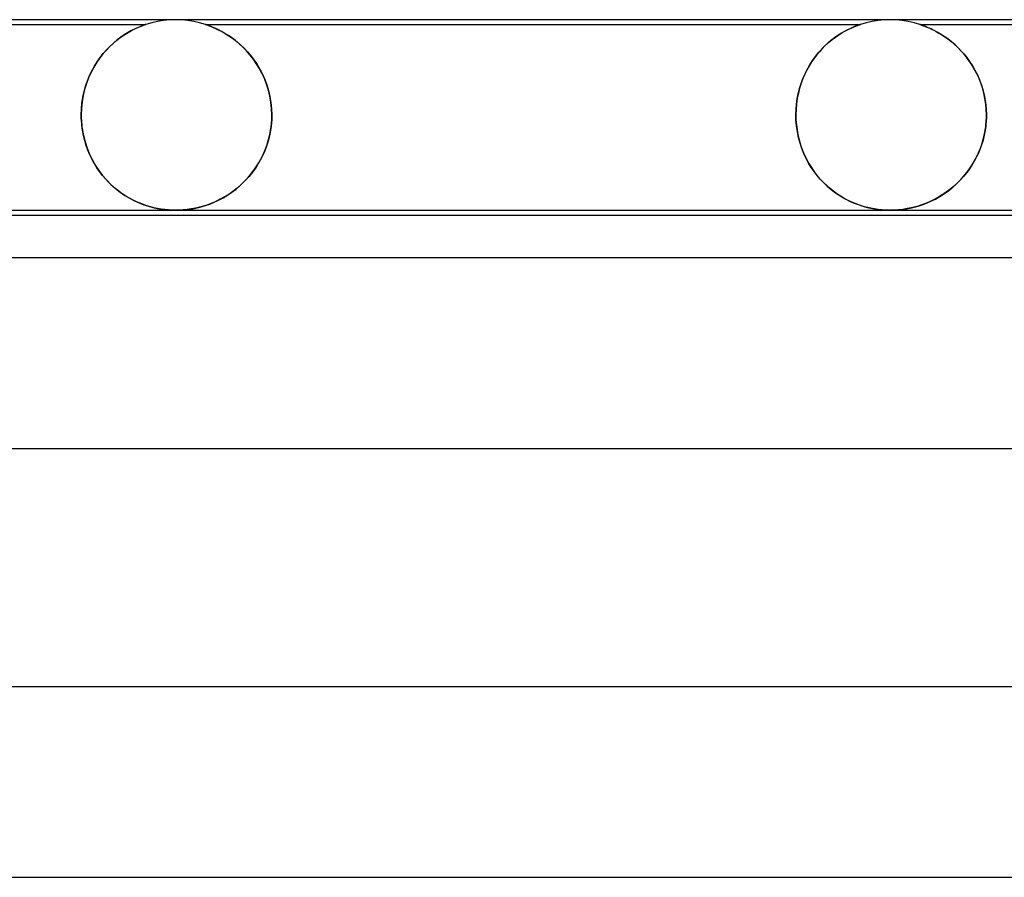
# Model space of a CAD drawing. Header units: millimetres. Extents: x -280 to 280, y -2 to 180.
# Tile 24 of 73: x -108 to -88, y 162 to 180. Entities that reach past the tile are written whole.
import ezdxf

# ---------------------------------------------------------------- set-up
doc = ezdxf.new("R2010")
doc.units = ezdxf.units.MM
doc.layers.add('HIDDEN', color=7, linetype='Continuous')
doc.layers.add('THICK', color=7, linetype='Continuous')

msp = doc.modelspace()

# ---------------------------------------------------------------- linework, layer by layer
at = {"layer": 'HIDDEN'}
for p, q in [((-119.376, 179.9), (-105.625, 179.9)), ((-105.769, 179.846), (-105.821, 179.823)), ((-105.791, 179.836), (-105.745, 179.856)), ((-105.725, 179.864), (-105.769, 179.846)), ((-105.745, 179.856), (-105.705, 179.871)), ((-105.691, 179.877), (-105.725, 179.864)), ((-105.705, 179.871), (-105.674, 179.883)), ((-105.667, 179.886), (-105.691, 179.877)), ((-105.674, 179.883), (-105.651, 179.891)), ((-105.649, 179.892), (-105.667, 179.886)), ((-105.651, 179.891), (-105.636, 179.896)), ((-105.638, 179.896), (-105.649, 179.892)), ((-105.63, 179.898), (-105.638, 179.896)), ((-105.636, 179.896), (-105.627, 179.899)), ((-105.626, 179.9), (-105.63, 179.898)), ((-105.627, 179.899), (-105.625, 179.9)), ((-105.625, 179.9), (-105.626, 179.9)), ((-105.503, 179.936), (-105.625, 179.9)), ((-105.379, 179.964), (-105.503, 179.936)), ((-105.253, 179.984), (-105.379, 179.964)), ((-105.127, 179.996), (-105.253, 179.984)), ((-105, 180), (-105.127, 179.996)), ((-104.873, 179.996), (-105, 180)), ((-104.747, 179.984), (-104.873, 179.996)), ((-104.621, 179.964), (-104.747, 179.984)), ((-104.497, 179.936), (-104.621, 179.964)), ((-104.376, 179.9), (-104.497, 179.936)), ((-104.376, 179.9), (-90.624, 179.9)), ((-104.373, 179.899), (-104.376, 179.9)), ((-104.376, 179.9), (-104.373, 179.899)), ((-104.368, 179.897), (-104.373, 179.899)), ((-104.373, 179.899), (-104.364, 179.896)), ((-104.358, 179.894), (-104.368, 179.897)), ((-104.364, 179.896), (-104.349, 179.891)), ((-104.343, 179.889), (-104.358, 179.894)), ((-104.349, 179.891), (-104.327, 179.883)), ((-104.321, 179.882), (-104.343, 179.889)), ((-104.327, 179.883), (-104.296, 179.872)), ((-104.293, 179.871), (-104.321, 179.882)), ((-104.296, 179.872), (-104.257, 179.857)), ((-104.256, 179.857), (-104.293, 179.871)), ((-104.257, 179.857), (-104.211, 179.838)), ((-104.21, 179.838), (-104.256, 179.857)), ((-90.816, 179.825), (-90.764, 179.848)), ((-90.763, 179.848), (-90.804, 179.83)), ((-90.764, 179.848), (-90.719, 179.866)), ((-90.725, 179.863), (-90.763, 179.848)), ((-90.691, 179.876), (-90.725, 179.863)), ((-90.719, 179.866), (-90.683, 179.88)), ((-90.663, 179.887), (-90.691, 179.876)), ((-90.683, 179.88), (-90.657, 179.889)), ((-90.642, 179.894), (-90.663, 179.887)), ((-90.657, 179.889), (-90.638, 179.895)), ((-90.629, 179.899), (-90.642, 179.894)), ((-90.638, 179.895), (-90.628, 179.899)), ((-90.625, 179.9), (-90.629, 179.899)), ((-90.628, 179.899), (-90.625, 179.9)), ((-90.503, 179.936), (-90.624, 179.9)), ((-90.379, 179.964), (-90.503, 179.936)), ((-90.253, 179.984), (-90.379, 179.964)), ((-90.127, 179.996), (-90.253, 179.984)), ((-90, 180), (-90.127, 179.996)), ((-89.873, 179.996), (-90, 180)), ((-89.747, 179.984), (-89.873, 179.996)), ((-89.621, 179.964), (-89.747, 179.984)), ((-89.497, 179.936), (-89.621, 179.964)), ((-89.376, 179.9), (-89.497, 179.936)), ((-89.376, 179.9), (-75.624, 179.9)), ((-89.373, 179.899), (-89.375, 179.9)), ((-89.375, 179.9), (-89.369, 179.898)), ((-89.364, 179.896), (-89.373, 179.899)), ((-89.369, 179.898), (-89.349, 179.891)), ((-89.348, 179.891), (-89.364, 179.896)), ((-89.349, 179.891), (-89.317, 179.88)), ((-89.324, 179.882), (-89.348, 179.891)), ((-89.291, 179.87), (-89.324, 179.882)), ((-89.317, 179.88), (-89.277, 179.865)), ((-89.248, 179.854), (-89.291, 179.87)), ((-89.277, 179.865), (-89.231, 179.846)), ((-89.198, 179.832), (-89.248, 179.854)), ((-89.231, 179.846), (-89.182, 179.826)), ((-106.169, 179.619), (-106.098, 179.668)), ((-106.078, 179.682), (-106.15, 179.633)), ((-106.098, 179.668), (-106.03, 179.712)), ((-106.008, 179.726), (-106.078, 179.682)), ((-106.03, 179.712), (-105.964, 179.751)), ((-105.941, 179.763), (-106.008, 179.726)), ((-105.964, 179.751), (-105.902, 179.784)), ((-105.878, 179.796), (-105.941, 179.763)), ((-105.902, 179.784), (-105.844, 179.812)), ((-105.821, 179.823), (-105.878, 179.796)), ((-105.844, 179.812), (-105.791, 179.836)), ((-104.211, 179.838), (-104.161, 179.816)), ((-104.157, 179.814), (-104.21, 179.838)), ((-104.161, 179.816), (-104.106, 179.79)), ((-104.098, 179.786), (-104.157, 179.814)), ((-104.106, 179.79), (-104.047, 179.76)), ((-104.034, 179.752), (-104.098, 179.786)), ((-104.047, 179.76), (-103.984, 179.725)), ((-103.965, 179.713), (-104.034, 179.752)), ((-103.984, 179.725), (-103.918, 179.685)), ((-103.893, 179.669), (-103.965, 179.713)), ((-103.918, 179.685), (-103.85, 179.639)), ((-103.819, 179.618), (-103.893, 179.669)), ((-103.85, 179.639), (-103.779, 179.588)), ((-91.14, 179.64), (-91.195, 179.599)), ((-91.145, 179.636), (-91.073, 179.685)), ((-91.085, 179.677), (-91.14, 179.64)), ((-91.033, 179.711), (-91.085, 179.677)), ((-91.073, 179.685), (-91.003, 179.728)), ((-90.982, 179.74), (-91.033, 179.711)), ((-91.003, 179.728), (-90.936, 179.765)), ((-90.934, 179.767), (-90.982, 179.74)), ((-90.936, 179.765), (-90.873, 179.798)), ((-90.889, 179.79), (-90.934, 179.767)), ((-90.847, 179.811), (-90.889, 179.79)), ((-90.873, 179.798), (-90.816, 179.825)), ((-90.804, 179.83), (-90.847, 179.811)), ((-89.14, 179.806), (-89.198, 179.832)), ((-89.182, 179.826), (-89.134, 179.804)), ((-89.078, 179.775), (-89.14, 179.806)), ((-89.134, 179.804), (-89.084, 179.779)), ((-89.084, 179.779), (-89.031, 179.751)), ((-89.01, 179.739), (-89.078, 179.775)), ((-89.031, 179.751), (-88.974, 179.719)), ((-88.939, 179.697), (-89.01, 179.739)), ((-88.974, 179.719), (-88.914, 179.683)), ((-88.865, 179.65), (-88.939, 179.697)), ((-88.914, 179.683), (-88.852, 179.641)), ((-88.789, 179.597), (-88.865, 179.65)), ((-88.852, 179.641), (-88.787, 179.595)), ((-106.453, 179.364), (-106.384, 179.436)), ((-106.373, 179.447), (-106.446, 179.372)), ((-106.384, 179.436), (-106.314, 179.502)), ((-106.298, 179.515), (-106.373, 179.447)), ((-106.314, 179.502), (-106.242, 179.563)), ((-106.224, 179.577), (-106.298, 179.515)), ((-106.242, 179.563), (-106.169, 179.619)), ((-106.15, 179.633), (-106.224, 179.577)), ((-103.743, 179.56), (-103.819, 179.618)), ((-103.779, 179.588), (-103.707, 179.532)), ((-103.666, 179.496), (-103.743, 179.56)), ((-103.707, 179.532), (-103.635, 179.469)), ((-103.589, 179.426), (-103.666, 179.496)), ((-103.635, 179.469), (-103.563, 179.399)), ((-91.434, 179.384), (-91.364, 179.455)), ((-91.368, 179.45), (-91.427, 179.392)), ((-91.31, 179.504), (-91.368, 179.45)), ((-91.364, 179.455), (-91.292, 179.52)), ((-91.252, 179.554), (-91.31, 179.504)), ((-91.292, 179.52), (-91.218, 179.581)), ((-91.195, 179.599), (-91.252, 179.554)), ((-91.218, 179.581), (-91.145, 179.636)), ((-88.713, 179.537), (-88.789, 179.597)), ((-88.787, 179.595), (-88.721, 179.544)), ((-88.721, 179.544), (-88.655, 179.487)), ((-88.637, 179.472), (-88.713, 179.537)), ((-88.655, 179.487), (-88.587, 179.425)), ((-88.563, 179.401), (-88.637, 179.472)), ((-106.518, 179.291), (-106.588, 179.202)), ((-106.585, 179.206), (-106.52, 179.288)), ((-106.52, 179.288), (-106.453, 179.364)), ((-106.446, 179.372), (-106.518, 179.291)), ((-103.514, 179.349), (-103.589, 179.426)), ((-103.563, 179.399), (-103.491, 179.323)), ((-103.441, 179.266), (-103.514, 179.349)), ((-103.491, 179.323), (-103.421, 179.241)), ((-103.372, 179.177), (-103.441, 179.266)), ((-103.421, 179.241), (-103.354, 179.153)), ((-91.627, 179.145), (-91.566, 179.229)), ((-91.54, 179.261), (-91.595, 179.19)), ((-91.566, 179.229), (-91.501, 179.309)), ((-91.484, 179.328), (-91.54, 179.261)), ((-91.501, 179.309), (-91.434, 179.384)), ((-91.427, 179.392), (-91.484, 179.328)), ((-88.587, 179.425), (-88.521, 179.357)), ((-88.492, 179.326), (-88.563, 179.401)), ((-88.521, 179.357), (-88.455, 179.285)), ((-88.424, 179.246), (-88.492, 179.326)), ((-88.455, 179.285), (-88.392, 179.207)), ((-88.358, 179.162), (-88.424, 179.246)), ((-106.757, 178.929), (-106.704, 179.027)), ((-106.654, 179.106), (-106.716, 179.004)), ((-106.704, 179.027), (-106.646, 179.119)), ((-106.588, 179.202), (-106.654, 179.106)), ((-106.646, 179.119), (-106.585, 179.206)), ((-103.306, 179.083), (-103.372, 179.177)), ((-103.354, 179.153), (-103.291, 179.06)), ((-103.244, 178.982), (-103.306, 179.083)), ((-103.291, 179.06), (-103.232, 178.961)), ((-91.697, 179.034), (-91.745, 178.949)), ((-91.737, 178.963), (-91.684, 179.056)), ((-91.647, 179.114), (-91.697, 179.034)), ((-91.684, 179.056), (-91.627, 179.145)), ((-91.595, 179.19), (-91.647, 179.114)), ((-88.392, 179.207), (-88.331, 179.124)), ((-88.297, 179.072), (-88.358, 179.162)), ((-88.331, 179.124), (-88.273, 179.035)), ((-88.24, 178.979), (-88.297, 179.072)), ((-88.273, 179.035), (-88.219, 178.941)), ((-106.85, 178.72), (-106.806, 178.827)), ((-106.774, 178.896), (-106.826, 178.782)), ((-106.806, 178.827), (-106.757, 178.929)), ((-106.716, 179.004), (-106.774, 178.896)), ((-103.187, 178.876), (-103.244, 178.982)), ((-103.232, 178.961), (-103.178, 178.857)), ((-103.136, 178.764), (-103.187, 178.876)), ((-103.178, 178.857), (-103.129, 178.746)), ((-91.83, 178.766), (-91.786, 178.866)), ((-91.789, 178.86), (-91.83, 178.766)), ((-91.745, 178.949), (-91.789, 178.86)), ((-91.786, 178.866), (-91.737, 178.963)), ((-88.188, 178.881), (-88.24, 178.979)), ((-88.219, 178.941), (-88.168, 178.841)), ((-88.14, 178.78), (-88.188, 178.881)), ((-88.168, 178.841), (-88.122, 178.736)), ((-106.922, 178.492), (-106.889, 178.608)), ((-106.871, 178.662), (-106.91, 178.537)), ((-106.889, 178.608), (-106.85, 178.72)), ((-106.826, 178.782), (-106.871, 178.662)), ((-103.091, 178.647), (-103.136, 178.764)), ((-103.129, 178.746), (-103.085, 178.631)), ((-103.052, 178.524), (-103.091, 178.647)), ((-103.085, 178.631), (-103.049, 178.512)), ((-91.902, 178.556), (-91.868, 178.663)), ((-91.867, 178.668), (-91.899, 178.566)), ((-91.868, 178.663), (-91.83, 178.766)), ((-91.83, 178.766), (-91.867, 178.668)), ((-88.098, 178.675), (-88.14, 178.78)), ((-88.122, 178.736), (-88.081, 178.625)), ((-88.062, 178.567), (-88.098, 178.675)), ((-88.081, 178.625), (-88.045, 178.509)), ((-106.941, 178.407), (-106.963, 178.274)), ((-106.947, 178.372), (-106.922, 178.492)), ((-106.91, 178.537), (-106.941, 178.407)), ((-103.022, 178.397), (-103.052, 178.524)), ((-103.049, 178.512), (-103.02, 178.389)), ((-91.951, 178.336), (-91.929, 178.447)), ((-91.926, 178.46), (-91.949, 178.349)), ((-91.929, 178.447), (-91.902, 178.556)), ((-91.899, 178.566), (-91.926, 178.46)), ((-88.032, 178.456), (-88.062, 178.567)), ((-88.045, 178.509), (-88.017, 178.388)), ((-88.008, 178.343), (-88.032, 178.456)), ((-106.978, 178.126), (-106.966, 178.25)), ((-106.963, 178.274), (-106.977, 178.138)), ((-106.966, 178.25), (-106.947, 178.372)), ((-102.999, 178.267), (-103.022, 178.397)), ((-103.02, 178.389), (-102.998, 178.262)), ((-102.985, 178.134), (-102.999, 178.267)), ((-102.998, 178.262), (-102.985, 178.131)), ((-91.965, 178.235), (-91.975, 178.118)), ((-91.975, 178.113), (-91.966, 178.225)), ((-91.966, 178.225), (-91.951, 178.336)), ((-91.949, 178.349), (-91.965, 178.235)), ((-88.017, 178.388), (-87.995, 178.262)), ((-87.991, 178.229), (-88.008, 178.343)), ((-87.995, 178.262), (-87.982, 178.132)), ((-87.981, 178.115), (-87.991, 178.229)), ((-106.977, 178.138), (-106.981, 178)), ((-106.981, 178), (-106.978, 178.126)), ((-106.981, 177.983), (-106.981, 178)), ((-106.981, 178), (-106.981, 177.983)), ((-102.981, 178), (-102.985, 178.134)), ((-102.985, 178.131), (-102.981, 178)), ((-102.981, 178), (-102.981, 177.983)), ((-102.981, 177.983), (-102.981, 178)), ((-91.975, 178.118), (-91.978, 178)), ((-91.978, 178), (-91.975, 178.113)), ((-91.978, 177.983), (-91.978, 178)), ((-91.978, 178), (-91.978, 177.983)), ((-87.982, 178.132), (-87.977, 178)), ((-87.977, 178), (-87.981, 178.115)), ((-87.977, 178), (-87.977, 177.983)), ((-87.977, 177.983), (-87.977, 178)), ((-106.981, 177.967), (-106.981, 177.983)), ((-106.981, 177.983), (-106.981, 177.967)), ((-106.981, 177.95), (-106.981, 177.967)), ((-106.981, 177.967), (-106.981, 177.95)), ((-106.98, 177.933), (-106.981, 177.95)), ((-106.981, 177.95), (-106.98, 177.933)), ((-106.98, 177.917), (-106.98, 177.933)), ((-106.98, 177.933), (-106.98, 177.917)), ((-106.979, 177.9), (-106.98, 177.917)), ((-106.98, 177.917), (-106.979, 177.9)), ((-106.979, 177.9), (-106.966, 177.752)), ((-106.97, 177.789), (-106.979, 177.9)), ((-106.956, 177.68), (-106.97, 177.789)), ((-102.995, 177.76), (-102.983, 177.9)), ((-102.983, 177.9), (-102.995, 177.764)), ((-102.982, 177.917), (-102.983, 177.9)), ((-102.983, 177.9), (-102.982, 177.917)), ((-102.981, 177.95), (-102.982, 177.933)), ((-102.982, 177.933), (-102.981, 177.95)), ((-102.982, 177.933), (-102.982, 177.917)), ((-102.982, 177.917), (-102.982, 177.933)), ((-102.981, 177.983), (-102.981, 177.967)), ((-102.981, 177.967), (-102.981, 177.983)), ((-102.981, 177.967), (-102.981, 177.95)), ((-102.981, 177.95), (-102.981, 177.967)), ((-91.978, 177.967), (-91.978, 177.983)), ((-91.978, 177.983), (-91.978, 177.967)), ((-91.978, 177.95), (-91.978, 177.967)), ((-91.978, 177.967), (-91.978, 177.95)), ((-91.977, 177.933), (-91.978, 177.95)), ((-91.978, 177.95), (-91.977, 177.933)), ((-91.977, 177.917), (-91.977, 177.933)), ((-91.977, 177.933), (-91.977, 177.917)), ((-91.976, 177.9), (-91.977, 177.917)), ((-91.977, 177.917), (-91.976, 177.9)), ((-91.976, 177.9), (-91.968, 177.794)), ((-91.965, 177.773), (-91.976, 177.9)), ((-91.968, 177.794), (-91.954, 177.688)), ((-87.993, 177.748), (-87.98, 177.9)), ((-87.98, 177.9), (-87.992, 177.757)), ((-87.979, 177.917), (-87.98, 177.9)), ((-87.98, 177.9), (-87.979, 177.917)), ((-87.978, 177.933), (-87.979, 177.917)), ((-87.979, 177.917), (-87.978, 177.933)), ((-87.977, 177.983), (-87.978, 177.967)), ((-87.978, 177.966), (-87.977, 177.983)), ((-87.978, 177.967), (-87.978, 177.95)), ((-87.978, 177.95), (-87.978, 177.966)), ((-87.978, 177.95), (-87.978, 177.933)), ((-87.978, 177.933), (-87.978, 177.95)), ((-106.966, 177.752), (-106.943, 177.607)), ((-106.935, 177.572), (-106.956, 177.68)), ((-106.943, 177.607), (-106.909, 177.465)), ((-106.909, 177.466), (-106.935, 177.572)), ((-103.048, 177.489), (-103.017, 177.623)), ((-103.016, 177.629), (-103.046, 177.497)), ((-103.017, 177.623), (-102.995, 177.76)), ((-102.995, 177.764), (-103.016, 177.629)), ((-91.947, 177.646), (-91.965, 177.773)), ((-91.954, 177.688), (-91.935, 177.582)), ((-91.922, 177.524), (-91.947, 177.646)), ((-91.935, 177.582), (-91.91, 177.477)), ((-88.053, 177.458), (-88.018, 177.601)), ((-88.015, 177.613), (-88.049, 177.472)), ((-88.018, 177.601), (-87.993, 177.748)), ((-87.992, 177.757), (-88.015, 177.613)), ((-106.878, 177.361), (-106.909, 177.466)), ((-106.909, 177.465), (-106.866, 177.326)), ((-103.084, 177.369), (-103.13, 177.246)), ((-103.088, 177.358), (-103.048, 177.489)), ((-103.046, 177.497), (-103.084, 177.369)), ((-91.89, 177.408), (-91.922, 177.524)), ((-91.91, 177.477), (-91.879, 177.374)), ((-91.852, 177.296), (-91.89, 177.408)), ((-91.879, 177.374), (-91.843, 177.273)), ((-88.098, 177.321), (-88.053, 177.458)), ((-88.049, 177.472), (-88.093, 177.334)), ((-106.842, 177.261), (-106.878, 177.361)), ((-106.866, 177.326), (-106.814, 177.194)), ((-106.8, 177.163), (-106.842, 177.261)), ((-106.814, 177.194), (-106.754, 177.068)), ((-106.755, 177.069), (-106.8, 177.163)), ((-103.192, 177.111), (-103.136, 177.232)), ((-103.13, 177.246), (-103.184, 177.127)), ((-103.136, 177.232), (-103.088, 177.358)), ((-91.809, 177.189), (-91.852, 177.296)), ((-91.843, 177.273), (-91.802, 177.174)), ((-91.762, 177.088), (-91.809, 177.189)), ((-91.802, 177.174), (-91.756, 177.077)), ((-88.147, 177.2), (-88.211, 177.07)), ((-88.21, 177.07), (-88.151, 177.192)), ((-88.151, 177.192), (-88.098, 177.321)), ((-88.093, 177.334), (-88.147, 177.2)), ((-106.705, 176.979), (-106.755, 177.069)), ((-106.754, 177.068), (-106.687, 176.948)), ((-106.652, 176.893), (-106.705, 176.979)), ((-103.323, 176.888), (-103.254, 176.997)), ((-103.244, 177.014), (-103.31, 176.907)), ((-103.254, 176.997), (-103.192, 177.111)), ((-103.184, 177.127), (-103.244, 177.014)), ((-91.71, 176.991), (-91.762, 177.088)), ((-91.756, 177.077), (-91.706, 176.984)), ((-91.654, 176.9), (-91.71, 176.991)), ((-91.706, 176.984), (-91.65, 176.895)), ((-88.348, 176.848), (-88.277, 176.956)), ((-88.211, 177.07), (-88.283, 176.946)), ((-88.277, 176.956), (-88.21, 177.07)), ((-106.687, 176.948), (-106.613, 176.835)), ((-106.595, 176.811), (-106.652, 176.893)), ((-106.613, 176.835), (-106.533, 176.73)), ((-106.535, 176.732), (-106.595, 176.811)), ((-103.476, 176.691), (-103.397, 176.786)), ((-103.382, 176.806), (-103.458, 176.711)), ((-103.397, 176.786), (-103.323, 176.888)), ((-103.31, 176.907), (-103.382, 176.806)), ((-91.594, 176.813), (-91.654, 176.9)), ((-91.65, 176.895), (-91.591, 176.809)), ((-91.532, 176.732), (-91.594, 176.813)), ((-91.591, 176.809), (-91.528, 176.726)), ((-88.505, 176.655), (-88.425, 176.748)), ((-88.362, 176.829), (-88.45, 176.719)), ((-88.425, 176.748), (-88.348, 176.848)), ((-88.283, 176.946), (-88.362, 176.829)), ((-106.472, 176.658), (-106.535, 176.732)), ((-106.533, 176.73), (-106.447, 176.632)), ((-106.406, 176.588), (-106.472, 176.658)), ((-106.447, 176.632), (-106.357, 176.541)), ((-106.337, 176.522), (-106.406, 176.588)), ((-106.357, 176.541), (-106.263, 176.457)), ((-103.623, 176.54), (-103.71, 176.464)), ((-103.643, 176.521), (-103.558, 176.603)), ((-103.539, 176.622), (-103.623, 176.54)), ((-103.558, 176.603), (-103.476, 176.691)), ((-103.458, 176.711), (-103.539, 176.622)), ((-91.467, 176.655), (-91.532, 176.732)), ((-91.528, 176.726), (-91.461, 176.648)), ((-91.4, 176.584), (-91.467, 176.655)), ((-91.461, 176.648), (-91.39, 176.574)), ((-91.331, 176.517), (-91.4, 176.584)), ((-91.39, 176.574), (-91.318, 176.505)), ((-88.678, 176.49), (-88.59, 176.569)), ((-88.543, 176.616), (-88.642, 176.521)), ((-88.59, 176.569), (-88.505, 176.655)), ((-88.45, 176.719), (-88.543, 176.616)), ((-106.267, 176.46), (-106.337, 176.522)), ((-106.194, 176.401), (-106.267, 176.46)), ((-106.263, 176.457), (-106.165, 176.38)), ((-106.119, 176.347), (-106.194, 176.401)), ((-106.165, 176.38), (-106.066, 176.312)), ((-106.044, 176.298), (-106.119, 176.347)), ((-103.886, 176.334), (-103.975, 176.279)), ((-103.913, 176.317), (-103.821, 176.378)), ((-103.797, 176.396), (-103.886, 176.334)), ((-103.821, 176.378), (-103.731, 176.446)), ((-103.71, 176.464), (-103.797, 176.396)), ((-103.731, 176.446), (-103.643, 176.521)), ((-91.261, 176.456), (-91.331, 176.517)), ((-91.318, 176.505), (-91.243, 176.441)), ((-91.189, 176.399), (-91.261, 176.456)), ((-91.243, 176.441), (-91.167, 176.382)), ((-91.116, 176.346), (-91.189, 176.399)), ((-91.167, 176.382), (-91.089, 176.328)), ((-91.042, 176.298), (-91.116, 176.346)), ((-88.852, 176.356), (-88.961, 176.286)), ((-88.955, 176.29), (-88.861, 176.35)), ((-88.861, 176.35), (-88.768, 176.417)), ((-88.745, 176.435), (-88.852, 176.356)), ((-88.768, 176.417), (-88.678, 176.49)), ((-88.642, 176.521), (-88.745, 176.435)), ((-106.066, 176.312), (-105.966, 176.252)), ((-105.969, 176.254), (-106.044, 176.298)), ((-105.894, 176.214), (-105.969, 176.254)), ((-105.966, 176.252), (-105.866, 176.2)), ((-105.819, 176.178), (-105.894, 176.214)), ((-105.866, 176.2), (-105.767, 176.155)), ((-105.746, 176.146), (-105.819, 176.178)), ((-105.767, 176.155), (-105.669, 176.117)), ((-105.673, 176.118), (-105.746, 176.146)), ((-104.374, 176.099), (-104.283, 176.131)), ((-104.239, 176.149), (-104.325, 176.116)), ((-104.283, 176.131), (-104.191, 176.169)), ((-104.152, 176.186), (-104.239, 176.149)), ((-104.191, 176.169), (-104.098, 176.212)), ((-104.064, 176.23), (-104.152, 176.186)), ((-104.098, 176.212), (-104.005, 176.261)), ((-103.975, 176.279), (-104.064, 176.23)), ((-104.005, 176.261), (-103.913, 176.317)), ((-91.089, 176.328), (-91.01, 176.279)), ((-90.968, 176.254), (-91.042, 176.298)), ((-91.01, 176.279), (-90.931, 176.234)), ((-90.894, 176.214), (-90.968, 176.254)), ((-90.931, 176.234), (-90.852, 176.193)), ((-90.82, 176.178), (-90.894, 176.214)), ((-90.852, 176.193), (-90.772, 176.157)), ((-90.747, 176.147), (-90.82, 176.178)), ((-90.772, 176.157), (-90.691, 176.125)), ((-90.676, 176.119), (-90.747, 176.147)), ((-90.691, 176.125), (-90.61, 176.097)), ((-89.299, 176.125), (-89.412, 176.087)), ((-89.324, 176.116), (-89.235, 176.15)), ((-89.186, 176.171), (-89.299, 176.125)), ((-89.235, 176.15), (-89.143, 176.19)), ((-89.073, 176.224), (-89.186, 176.171)), ((-89.143, 176.19), (-89.05, 176.236)), ((-88.961, 176.286), (-89.073, 176.224)), ((-89.05, 176.236), (-88.955, 176.29)), ((-105.602, 176.094), (-105.673, 176.118)), ((-105.669, 176.117), (-105.573, 176.085)), ((-105.531, 176.073), (-105.602, 176.094)), ((-105.573, 176.085), (-105.48, 176.059)), ((-105.459, 176.054), (-105.531, 176.073)), ((-105.48, 176.059), (-105.39, 176.039)), ((-105.383, 176.038), (-105.459, 176.054)), ((-105.39, 176.039), (-105.307, 176.024)), ((-105.305, 176.024), (-105.383, 176.038)), ((-105.307, 176.024), (-105.233, 176.014)), ((-105.226, 176.013), (-105.305, 176.024)), ((-105.233, 176.014), (-105.167, 176.007)), ((-105.148, 176.006), (-105.226, 176.013)), ((-105.167, 176.007), (-105.107, 176.003)), ((-105.072, 176.001), (-105.148, 176.006)), ((-105.107, 176.003), (-105.052, 176.001)), ((-104.999, 176), (-105.072, 176.001)), ((-105.052, 176.001), (-104.997, 176)), ((-104.922, 176.001), (-104.999, 176)), ((-104.997, 176), (-104.944, 176.001)), ((-104.944, 176.001), (-104.89, 176.003)), ((-104.842, 176.006), (-104.922, 176.001)), ((-104.89, 176.003), (-104.835, 176.007)), ((-104.759, 176.014), (-104.842, 176.006)), ((-104.835, 176.007), (-104.776, 176.012)), ((-104.776, 176.012), (-104.71, 176.021)), ((-104.673, 176.027), (-104.759, 176.014)), ((-104.71, 176.021), (-104.635, 176.033)), ((-104.586, 176.043), (-104.673, 176.027)), ((-104.635, 176.033), (-104.551, 176.05)), ((-104.499, 176.063), (-104.586, 176.043)), ((-104.551, 176.05), (-104.463, 176.072)), ((-104.412, 176.087), (-104.499, 176.063)), ((-104.463, 176.072), (-104.374, 176.099)), ((-104.325, 176.116), (-104.412, 176.087)), ((-90.605, 176.095), (-90.676, 176.119)), ((-90.61, 176.097), (-90.529, 176.072)), ((-90.537, 176.074), (-90.605, 176.095)), ((-90.469, 176.057), (-90.537, 176.074)), ((-90.529, 176.072), (-90.448, 176.052)), ((-90.402, 176.041), (-90.469, 176.057)), ((-90.448, 176.052), (-90.367, 176.035)), ((-90.329, 176.028), (-90.402, 176.041)), ((-90.367, 176.035), (-90.287, 176.021)), ((-90.252, 176.016), (-90.329, 176.028)), ((-90.287, 176.021), (-90.21, 176.011)), ((-90.172, 176.008), (-90.252, 176.016)), ((-90.21, 176.011), (-90.137, 176.005)), ((-90.091, 176.002), (-90.172, 176.008)), ((-90.137, 176.005), (-90.066, 176.001)), ((-90.01, 176), (-90.091, 176.002)), ((-90.066, 176.001), (-89.997, 176)), ((-89.916, 176.002), (-89.999, 176)), ((-89.997, 176), (-89.929, 176.001)), ((-89.929, 176.001), (-89.861, 176.005)), ((-89.829, 176.007), (-89.916, 176.002)), ((-89.861, 176.005), (-89.793, 176.01)), ((-89.734, 176.017), (-89.829, 176.007)), ((-89.793, 176.01), (-89.724, 176.019)), ((-89.632, 176.034), (-89.734, 176.017)), ((-89.724, 176.019), (-89.652, 176.03)), ((-89.652, 176.03), (-89.576, 176.045)), ((-89.523, 176.057), (-89.632, 176.034)), ((-89.576, 176.045), (-89.496, 176.064)), ((-89.412, 176.087), (-89.523, 176.057)), ((-89.496, 176.064), (-89.412, 176.087)), ((-89.412, 176.087), (-89.324, 176.116))]:
    msp.add_line(p, q, dxfattribs=at)
at = {"layer": 'THICK'}
for p, q in [((148, 180), (-148, 180)), ((-147.986, 176), (-76.064, 176)), ((-145.805, 175.9), (-76.09, 175.9)), ((151.5, 175), (-151.5, 175)), ((-151.489, 171), (-77.343, 171)), ((156, 166), (-156, 166)), ((-155.989, 162), (-79.644, 162))]:
    msp.add_line(p, q, dxfattribs=at)

doc.saveas('drawing.dxf')
